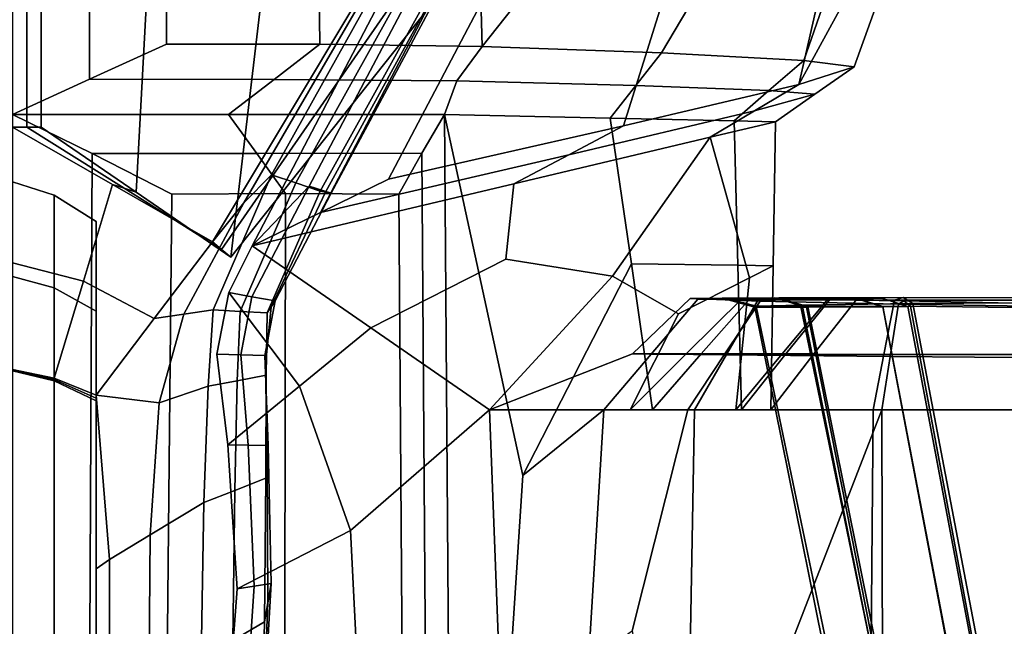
# Model space of a CAD drawing. Extents: x -0.97 to 0.97, y -3.2 to 2.94.
# Tile 12 of 44: x 0 to 0.56, y -1.49 to -1.15. Entities that reach past the tile are written whole.
import ezdxf

# ---------------------------------------------------------------- set-up
doc = ezdxf.new("R2010")
doc.units = 0

msp = doc.modelspace()

# ---------------------------------------------------------------- linework, layer by layer
for points in [[(0.30911, -0.61197, 1.48229), (0.19304, -0.68223, 1.52173), (0.12244, -1.28111, 1.52199), (0.2758, -1.08781, 1.45087)], [(0.00805, -0.66997, 1.52316), (0, -0.66622, 1.5102), (0, -1.20824, 1.50308), (0.00805, -1.20824, 1.52218)], [(0.00805, -0.66997, 1.52316), (0.00805, -1.20824, 1.52218), (0.0161, -1.20824, 1.54127), (0.0161, -0.67746, 1.54907)], [(0.09905, -0.69437, 1.54055), (0.0161, -0.67746, 1.54907), (0.0161, -1.20824, 1.54127), (0.06927, -1.24467, 1.53163)], [(0.09905, -0.69437, 1.54055), (0.06927, -1.24467, 1.53163), (0.12244, -1.28111, 1.52199), (0.19304, -0.68223, 1.52173)], [(0.3534, -0.90356, 0.12538), (0.39881, -0.99217, 0.16561), (0.26335, -1.16303, -0.0069), (0.25686, -0.92598, 0.02908)], [(0.16934, -0.93384, -0.02034), (0.25686, -0.92598, 0.02908), (0.26335, -1.16303, -0.0069), (0.17238, -1.1618, -0.07773)], [(0.04317, -0.9327, -0.03723), (0.04314, -1.18141, -0.092), (0, -1.2011, -0.0802), (0, -0.93184, -0.03268)], [(0.04317, -0.9327, -0.03723), (0.08633, -0.93442, -0.04633), (0.08629, -1.16171, -0.10379), (0.04314, -1.18141, -0.092)], [(0.16934, -0.93384, -0.02034), (0.17238, -1.1618, -0.07773), (0.08629, -1.16171, -0.10379), (0.08633, -0.93442, -0.04633)], [(0.53946, -0.95912, 0.79418), (0.48033, -1.01217, 0.84908), (0.44103, -1.18428, 0.73614), (0.5429, -0.99805, 0.70376)], [(0.42786, -1.05909, 0.2239), (0.36404, -1.16657, 0.15343), (0.26335, -1.16303, -0.0069), (0.39881, -0.99217, 0.16561)], [(0.53145, -1.0097, 0.54884), (0.5429, -0.99805, 0.70376), (0.44103, -1.18428, 0.73614), (0.47211, -1.17442, 0.55108)], [(0.53145, -1.0097, 0.54884), (0.47211, -1.17442, 0.55108), (0.44384, -1.17087, 0.35538), (0.49611, -1.02104, 0.37402)], [(0.3896, -1.058, 0.94794), (0.34279, -1.20752, 0.90617), (0.44103, -1.18428, 0.73614), (0.48033, -1.01217, 0.84908)], [(0.42786, -1.05909, 0.2239), (0.49611, -1.02104, 0.37402), (0.44384, -1.17087, 0.35538), (0.36404, -1.16657, 0.15343)], [(0.3896, -1.058, 0.94794), (0.28307, -1.10023, 1.06877), (0.21097, -1.23745, 1.06869), (0.34279, -1.20752, 0.90617)], [(0.25548, -1.07761, 1.43277), (0.11727, -1.27683, 1.50742), (0.1121, -1.27255, 1.49284), (0.23515, -1.0674, 1.41466)], [(0.19535, -1.13798, 1.43127), (0.23515, -1.0674, 1.41466), (0.1121, -1.27255, 1.49284), (0.1298, -1.25071, 1.46688)], [(0.19535, -1.13798, 1.43127), (0.1298, -1.25071, 1.46688), (0.14524, -1.23494, 1.44814), (0.23697, -1.0707, 1.40049)], [(0.24849, -1.07864, 1.38273), (0.23697, -1.0707, 1.40049), (0.14524, -1.23494, 1.44814), (0.15889, -1.23954, 1.43001)], [(0.25548, -1.07761, 1.43277), (0.2758, -1.08781, 1.45087), (0.12244, -1.28111, 1.52199), (0.11727, -1.27683, 1.50742)], [(0.24849, -1.07864, 1.38273), (0.15889, -1.23954, 1.43001), (0.17254, -1.24414, 1.41187), (0.26002, -1.08658, 1.36496)], [(0.25673, -1.09623, 1.24678), (0.26002, -1.08658, 1.36496), (0.17254, -1.24414, 1.41187), (0.1756, -1.24472, 1.27081)], [(0.23993, -1.10235, 1.10846), (0.16641, -1.24133, 1.1091), (0.13445, -1.27479, 1.0885), (0.22642, -1.09883, 1.08833)], [(0.25474, -1.09953, 1.07855), (0.22642, -1.09883, 1.08833), (0.13445, -1.27479, 1.0885), (0.17271, -1.25612, 1.0786)], [(0.25673, -1.09623, 1.24678), (0.1756, -1.24472, 1.27081), (0.17866, -1.2453, 1.12974), (0.25344, -1.10588, 1.1286)], [(0.23993, -1.10235, 1.10846), (0.25344, -1.10588, 1.1286), (0.17866, -1.2453, 1.12974), (0.16641, -1.24133, 1.1091)], [(0.25474, -1.09953, 1.07855), (0.17271, -1.25612, 1.0786), (0.21097, -1.23745, 1.06869), (0.28307, -1.10023, 1.06877)], [(0.14678, -1.18145, -0.06321), (0.04314, -1.18141, -0.092), (0.08629, -1.16171, -0.10379), (0.17238, -1.1618, -0.07773)], [(0.14678, -1.18145, -0.06321), (0.17238, -1.1618, -0.07773), (0.26335, -1.16303, -0.0069), (0.24931, -1.18233, 0.00839)], [(0.34961, -1.18486, 0.16562), (0.24931, -1.18233, 0.00839), (0.26335, -1.16303, -0.0069), (0.36404, -1.16657, 0.15343)], [(0.34961, -1.18486, 0.16562), (0.36404, -1.16657, 0.15343), (0.44384, -1.17087, 0.35538), (0.42431, -1.18779, 0.36193)], [(0.45004, -1.18982, 0.55077), (0.47211, -1.17442, 0.55108), (0.44103, -1.18428, 0.73614), (0.41616, -1.1991, 0.73244)], [(0.45004, -1.18982, 0.55077), (0.42431, -1.18779, 0.36193), (0.44384, -1.17087, 0.35538), (0.47211, -1.17442, 0.55108)], [(0.14678, -1.18145, -0.06321), (0.12118, -1.2011, -0.0487), (0, -1.2011, -0.0802), (0.04314, -1.18141, -0.092)], [(0.14678, -1.18145, -0.06321), (0.24931, -1.18233, 0.00839), (0.24236, -1.2011, -0.0172), (0.12118, -1.2011, -0.0487)], [(0.34961, -1.18486, 0.16562), (0.33517, -1.20316, 0.17781), (0.24236, -1.2011, -0.0172), (0.24931, -1.18233, 0.00839)], [(0.312, -1.22376, 0.90724), (0.41616, -1.1991, 0.73244), (0.44103, -1.18428, 0.73614), (0.34279, -1.20752, 0.90617)], [(0.34961, -1.18486, 0.16562), (0.42431, -1.18779, 0.36193), (0.40478, -1.20471, 0.36848), (0.33517, -1.20316, 0.17781)], [(0.45004, -1.18982, 0.55077), (0.41616, -1.1991, 0.73244), (0.39129, -1.21392, 0.72874), (0.42798, -1.20522, 0.55046)], [(0.45004, -1.18982, 0.55077), (0.42798, -1.20522, 0.55046), (0.40478, -1.20471, 0.36848), (0.42431, -1.18779, 0.36193)], [(0.13712, -1.22294, -0.07248), (0.04467, -1.22295, -0.09825), (0, -1.2011, -0.0802), (0.12118, -1.2011, -0.0487)], [(0.04115, -1.95991, -0.07698), (0, -1.95947, -0.06757), (0, -1.2011, -0.0802), (0.04467, -1.22295, -0.09825)], [(0.13712, -1.22294, -0.07248), (0.12118, -1.2011, -0.0487), (0.24236, -1.2011, -0.0172), (0.22958, -1.22293, -0.0467)], [(0.23482, -1.95991, -0.02552), (0.22958, -1.22293, -0.0467), (0.24236, -1.2011, -0.0172), (0.24793, -1.95902, 0.00483)], [(0.34712, -1.28494, 0.19446), (0.28627, -1.40359, 0.05894), (0.24236, -1.2011, -0.0172), (0.33517, -1.20316, 0.17781)], [(0.26286, -1.76159, 0.01704), (0.24793, -1.95902, 0.00483), (0.24236, -1.2011, -0.0172), (0.28627, -1.40359, 0.05894)], [(0.312, -1.22376, 0.90724), (0.28122, -1.24, 0.9083), (0.39129, -1.21392, 0.72874), (0.41616, -1.1991, 0.73244)], [(0.34712, -1.28494, 0.19446), (0.33517, -1.20316, 0.17781), (0.40478, -1.20471, 0.36848), (0.40681, -1.28572, 0.37463)], [(0.06266, -1.24253, 1.5148), (0.00805, -1.20824, 1.52218), (0, -1.20824, 1.50308), (0.05605, -1.24039, 1.49796)], [(0.03975, -1.2947, 1.49796), (0.05605, -1.24039, 1.49796), (0, -1.20824, 1.50308), (0, -1.28426, 1.4996)], [(0.06266, -1.24253, 1.5148), (0.06927, -1.24467, 1.53163), (0.0161, -1.20824, 1.54127), (0.00805, -1.20824, 1.52218)], [(0.312, -1.22376, 0.90724), (0.34279, -1.20752, 0.90617), (0.21097, -1.23745, 1.06869), (0.17271, -1.25612, 1.0786)], [(0.4267, -1.28597, 0.55046), (0.42798, -1.20522, 0.55046), (0.39129, -1.21392, 0.72874), (0.41344, -1.2927, 0.70865)], [(0.4267, -1.28597, 0.55046), (0.40681, -1.28572, 0.37463), (0.40478, -1.20471, 0.36848), (0.42798, -1.20522, 0.55046)], [(0.27666, -1.28225, 0.95869), (0.33646, -1.29177, 0.89554), (0.39129, -1.21392, 0.72874), (0.28122, -1.24, 0.9083)], [(0.37365, -1.31289, 0.8359), (0.41344, -1.2927, 0.70865), (0.39129, -1.21392, 0.72874), (0.33646, -1.29177, 0.89554)], [(0.04115, -1.95991, -0.07698), (0.04467, -1.22295, -0.09825), (0.08937, -1.24592, -0.1162), (0.08233, -1.9608, -0.09575)], [(0.13712, -1.22294, -0.07248), (0.15305, -1.24546, -0.0962), (0.08937, -1.24592, -0.1162), (0.04467, -1.22295, -0.09825)], [(0.312, -1.22376, 0.90724), (0.17271, -1.25612, 1.0786), (0.13445, -1.27479, 1.0885), (0.28122, -1.24, 0.9083)], [(0.13712, -1.22294, -0.07248), (0.22958, -1.22293, -0.0467), (0.21671, -1.24587, -0.07615), (0.15305, -1.24546, -0.0962)], [(0.23482, -1.95991, -0.02552), (0.22165, -1.9608, -0.05586), (0.21671, -1.24587, -0.07615), (0.22958, -1.22293, -0.0467)], [(0.09602, -1.31317, 1.47889), (0.11255, -1.31077, 1.46309), (0.14524, -1.23494, 1.44814), (0.1298, -1.25071, 1.46688)], [(0.1277, -1.31155, 1.44549), (0.15889, -1.23954, 1.43001), (0.14524, -1.23494, 1.44814), (0.11255, -1.31077, 1.46309)], [(0.02344, -1.24631, 1.54446), (0.02344, -1.24631, 1.53153), (0, -1.23889, 1.53153), (0, -1.23889, 1.54446)], [(0.02344, -1.24631, 1.54446), (0, -1.23889, 1.54446), (0, -1.23889, 1.5574), (0.02344, -1.24631, 1.5574)], [(0.02344, -1.63617, 1.88855), (0.02344, -1.24631, 1.5574), (0, -1.23889, 1.5574), (0, -1.63254, 1.89231)], [(0.02344, -1.29845, 1.52693), (0, -1.29194, 1.52693), (0, -1.23889, 1.53153), (0.02344, -1.24631, 1.53153)], [(0.03975, -1.2947, 1.49796), (0.0795, -1.31558, 1.49469), (0.1121, -1.27255, 1.49284), (0.05605, -1.24039, 1.49796)], [(0.06266, -1.24253, 1.5148), (0.05605, -1.24039, 1.49796), (0.1121, -1.27255, 1.49284), (0.11727, -1.27683, 1.50742)], [(0.06266, -1.24253, 1.5148), (0.11727, -1.27683, 1.50742), (0.12244, -1.28111, 1.52199), (0.06927, -1.24467, 1.53163)], [(0.13432, -1.30332, 1.10878), (0.12132, -1.30104, 1.08852), (0.13445, -1.27479, 1.0885), (0.16641, -1.24133, 1.1091)], [(0.1277, -1.31155, 1.44549), (0.14284, -1.31233, 1.42789), (0.17254, -1.24414, 1.41187), (0.15889, -1.23954, 1.43001)], [(0.13432, -1.30332, 1.10878), (0.16641, -1.24133, 1.1091), (0.17866, -1.2453, 1.12974), (0.14732, -1.30559, 1.12904)], [(0.27666, -1.28225, 0.95869), (0.28122, -1.24, 0.9083), (0.13445, -1.27479, 1.0885), (0.201, -1.32076, 1.07398)], [(0.02344, -1.24631, 1.54446), (0.02344, -1.24631, 1.5574), (0.04689, -1.26115, 1.5574), (0.04689, -1.26115, 1.54446)], [(0.02344, -1.24631, 1.54446), (0.04689, -1.26115, 1.54446), (0.04689, -1.26115, 1.53153), (0.02344, -1.24631, 1.53153)], [(0.02344, -1.63617, 1.88855), (0.04689, -1.64345, 1.88102), (0.04689, -1.26115, 1.5574), (0.02344, -1.24631, 1.5574)], [(0.02344, -1.29845, 1.52693), (0.02344, -1.24631, 1.53153), (0.04689, -1.26115, 1.53153), (0.04689, -1.31146, 1.52693)], [(0.152, -1.9608, -0.07583), (0.08233, -1.9608, -0.09575), (0.08937, -1.24592, -0.1162), (0.15305, -1.24546, -0.0962)], [(0.14508, -1.30896, 1.27847), (0.1756, -1.24472, 1.27081), (0.17254, -1.24414, 1.41187), (0.14284, -1.31233, 1.42789)], [(0.14508, -1.30896, 1.27847), (0.14732, -1.30559, 1.12904), (0.17866, -1.2453, 1.12974), (0.1756, -1.24472, 1.27081)], [(0.152, -1.9608, -0.07583), (0.15305, -1.24546, -0.0962), (0.21671, -1.24587, -0.07615), (0.22165, -1.9608, -0.05586)], [(0.09602, -1.31317, 1.47889), (0.1298, -1.25071, 1.46688), (0.1121, -1.27255, 1.49284), (0.0795, -1.31558, 1.49469)], [(0.04689, -1.29469, 1.53708), (0.04689, -1.31146, 1.52693), (0.04689, -1.26115, 1.53153), (0.04689, -1.26115, 1.54446)], [(0.04689, -1.29469, 1.53708), (0.04689, -1.26115, 1.54446), (0.04689, -1.26115, 1.5574), (0.04689, -1.31146, 1.53986)], [(0.04689, -1.74323, 1.85351), (0.04689, -1.40629, 1.5574), (0.04689, -1.26115, 1.5574), (0.04689, -1.64345, 1.88102)], [(0.04689, -1.43148, 1.53756), (0.04689, -1.31146, 1.53986), (0.04689, -1.26115, 1.5574), (0.04689, -1.40629, 1.5574)], [(0.16091, -1.35354, 1.08127), (0.201, -1.32076, 1.07398), (0.13445, -1.27479, 1.0885), (0.12132, -1.30104, 1.08852)], [(0.03975, -1.2947, 1.49796), (0, -1.28426, 1.4996), (0, -1.3442, 1.49867), (0.02344, -1.34901, 1.49796)], [(0.27666, -1.28225, 0.95869), (0.201, -1.32076, 1.07398), (0.26754, -1.36673, 1.05947), (0.33646, -1.29177, 0.89554)], [(0.34712, -1.28494, 0.19446), (0.35907, -1.36673, 0.21112), (0.33176, -1.36673, 0.04586), (0.28627, -1.40359, 0.05894)], [(0.34712, -1.28494, 0.19446), (0.40681, -1.28572, 0.37463), (0.40884, -1.36673, 0.38079), (0.35907, -1.36673, 0.21112)], [(0.4267, -1.28597, 0.55046), (0.41344, -1.2927, 0.70865), (0.40569, -1.36673, 0.72013), (0.42542, -1.36673, 0.55046)], [(0.4267, -1.28597, 0.55046), (0.42542, -1.36673, 0.55046), (0.40884, -1.36673, 0.38079), (0.40681, -1.28572, 0.37463)], [(0.02344, -1.29845, 1.52693), (0.02344, -1.35059, 1.52232), (0, -1.34499, 1.52232), (0, -1.29194, 1.52693)], [(0.37365, -1.31289, 0.8359), (0.33646, -1.29177, 0.89554), (0.26754, -1.36673, 1.05947), (0.34648, -1.36673, 0.8898)], [(0.03975, -1.2947, 1.49796), (0.02344, -1.34901, 1.49796), (0.04689, -1.35862, 1.49654), (0.0795, -1.31558, 1.49469)], [(0.04689, -1.29469, 1.53708), (0.04689, -1.31146, 1.53986), (0.04689, -1.36178, 1.52232), (0.04689, -1.31146, 1.52693)], [(0.37365, -1.31289, 0.8359), (0.34648, -1.36673, 0.8898), (0.40569, -1.36673, 0.72013), (0.41344, -1.2927, 0.70865)], [(0.02344, -1.29845, 1.52693), (0.04689, -1.31146, 1.52693), (0.04689, -1.36178, 1.52232), (0.02344, -1.35059, 1.52232)], [(0.16091, -1.35354, 1.08127), (0.12132, -1.30104, 1.08852), (0.11463, -1.33549, 1.08854), (0.12082, -1.38632, 1.08856)], [(0.13432, -1.30332, 1.10878), (0.12808, -1.33588, 1.10818), (0.11463, -1.33549, 1.08854), (0.12132, -1.30104, 1.08852)], [(0.13432, -1.30332, 1.10878), (0.14732, -1.30559, 1.12904), (0.14152, -1.33627, 1.12782), (0.12808, -1.33588, 1.10818)], [(0.14508, -1.30896, 1.27847), (0.14189, -1.34178, 1.27617), (0.14152, -1.33627, 1.12782), (0.14732, -1.30559, 1.12904)], [(0.37813, -1.33522, 0.8879), (0.3477, -1.33532, 1.02116), (0.38008, -1.30444, 1.01272), (0.40955, -1.30425, 0.88595)], [(0.39912, -1.33602, 1.09449), (0.41935, -1.30582, 1.07948), (0.38008, -1.30444, 1.01272), (0.3477, -1.33532, 1.02116)], [(0.38633, -1.33543, 0.21533), (0.4134, -1.30466, 0.21949), (0.38445, -1.30477, 0.07269), (0.35819, -1.33549, 0.05934)], [(0.4004, -1.33566, -0.08683), (0.35819, -1.33549, 0.05934), (0.38445, -1.30477, 0.07269), (0.41818, -1.3051, -0.06329)], [(0.37813, -1.33522, 0.8879), (0.40955, -1.30425, 0.88595), (0.45746, -1.30456, 0.72368), (0.43167, -1.33538, 0.72192)], [(0.42729, -1.30405, 0.88164), (0.40955, -1.30425, 0.88595), (0.38008, -1.30444, 1.01272), (0.39802, -1.30416, 1.00229)], [(0.43093, -1.30467, 1.0647), (0.39802, -1.30416, 1.00229), (0.38008, -1.30444, 1.01272), (0.41935, -1.30582, 1.07948)], [(0.42975, -1.30389, -0.05069), (0.41818, -1.3051, -0.06329), (0.38445, -1.30477, 0.07269), (0.40055, -1.30408, 0.07868)], [(0.42954, -1.30414, 0.22071), (0.40055, -1.30408, 0.07868), (0.38445, -1.30477, 0.07269), (0.4134, -1.30466, 0.21949)], [(0.38633, -1.33543, 0.21533), (0.43379, -1.33543, 0.37956), (0.45857, -1.30466, 0.37833), (0.4134, -1.30466, 0.21949)], [(0.42729, -1.30405, 0.88164), (0.39802, -1.30416, 1.00229), (0.41638, -1.30919, 0.99199), (0.44544, -1.30916, 0.87735)], [(0.43093, -1.30467, 1.0647), (0.44312, -1.30882, 1.05012), (0.41638, -1.30919, 0.99199), (0.39802, -1.30416, 1.00229)], [(0.39912, -1.33602, 1.09449), (0.49225, -1.3369, 1.11459), (0.49694, -1.30756, 1.09471), (0.41935, -1.30582, 1.07948)], [(0.4004, -1.33566, -0.08683), (0.41818, -1.3051, -0.06329), (0.49469, -1.30535, -0.15181), (0.48876, -1.33579, -0.18191)], [(0.42975, -1.30389, -0.05069), (0.40055, -1.30408, 0.07868), (0.41719, -1.30869, 0.08462), (0.44201, -1.308, -0.0383)], [(0.42954, -1.30414, 0.22071), (0.44619, -1.30892, 0.22196), (0.41719, -1.30869, 0.08462), (0.40055, -1.30408, 0.07868)], [(0.42729, -1.30405, 0.88164), (0.47255, -1.30411, 0.72396), (0.45746, -1.30456, 0.72368), (0.40955, -1.30425, 0.88595)], [(0.42954, -1.30414, 0.22071), (0.4134, -1.30466, 0.21949), (0.45857, -1.30466, 0.37833), (0.47311, -1.30414, 0.37732)], [(0.49989, -1.59136, 1.04744), (0.47348, -1.59155, 0.99118), (0.41638, -1.30919, 0.99199), (0.44312, -1.30882, 1.05012)], [(0.50027, -1.59094, -0.02683), (0.44201, -1.308, -0.0383), (0.41719, -1.30869, 0.08462), (0.47598, -1.5913, 0.09488)], [(0.50287, -1.59142, 0.22791), (0.47598, -1.5913, 0.09488), (0.41719, -1.30869, 0.08462), (0.44619, -1.30892, 0.22196)], [(0.42975, -1.30389, -0.05069), (0.49952, -1.30381, -0.13452), (0.49469, -1.30535, -0.15181), (0.41818, -1.3051, -0.06329)], [(0.43093, -1.30467, 1.0647), (0.41935, -1.30582, 1.07948), (0.49694, -1.30756, 1.09471), (0.49998, -1.3057, 1.07805)], [(0.42729, -1.30405, 0.88164), (0.44544, -1.30916, 0.87735), (0.48811, -1.30898, 0.7242), (0.47255, -1.30411, 0.72396)], [(0.42954, -1.30414, 0.22071), (0.47311, -1.30414, 0.37732), (0.48815, -1.30892, 0.37636), (0.44619, -1.30892, 0.22196)], [(0.42975, -1.30389, -0.05069), (0.44201, -1.308, -0.0383), (0.50508, -1.30716, -0.11756), (0.49952, -1.30381, -0.13452)], [(0.43093, -1.30467, 1.0647), (0.49998, -1.3057, 1.07805), (0.50375, -1.30872, 1.06164), (0.44312, -1.30882, 1.05012)], [(0.44956, -1.33543, 0.55045), (0.43167, -1.33538, 0.72192), (0.45746, -1.30456, 0.72368), (0.47353, -1.30466, 0.55043)], [(0.44956, -1.33543, 0.55045), (0.47353, -1.30466, 0.55043), (0.45857, -1.30466, 0.37833), (0.43379, -1.33543, 0.37956)], [(0.50027, -1.59094, -0.02683), (0.55431, -1.56614, -0.10724), (0.50508, -1.30716, -0.11756), (0.44201, -1.308, -0.0383)], [(0.49989, -1.59136, 1.04744), (0.44312, -1.30882, 1.05012), (0.50375, -1.30872, 1.06164), (0.55183, -1.5671, 1.05723)], [(0.48764, -1.30414, 0.55046), (0.47353, -1.30466, 0.55043), (0.45746, -1.30456, 0.72368), (0.47255, -1.30411, 0.72396)], [(0.48764, -1.30414, 0.55046), (0.47311, -1.30414, 0.37732), (0.45857, -1.30466, 0.37833), (0.47353, -1.30466, 0.55043)], [(0.48764, -1.30414, 0.55046), (0.47255, -1.30411, 0.72396), (0.48811, -1.30898, 0.7242), (0.50224, -1.30892, 0.55049)], [(0.48764, -1.30414, 0.55046), (0.50224, -1.30892, 0.55049), (0.48815, -1.30892, 0.37636), (0.47311, -1.30414, 0.37732)], [(0.59907, -1.33573, -0.18461), (0.48876, -1.33579, -0.18191), (0.49469, -1.30535, -0.15181), (0.5941, -1.30524, -0.15624)], [(0.58695, -1.33753, 1.08816), (0.58242, -1.30879, 1.06691), (0.49694, -1.30756, 1.09471), (0.49225, -1.3369, 1.11459)], [(0.59222, -1.30404, -0.1399), (0.5941, -1.30524, -0.15624), (0.49469, -1.30535, -0.15181), (0.49952, -1.30381, -0.13452)], [(0.57914, -1.30735, 1.05153), (0.49998, -1.3057, 1.07805), (0.49694, -1.30756, 1.09471), (0.58242, -1.30879, 1.06691)], [(0.59222, -1.30404, -0.1399), (0.49952, -1.30381, -0.13452), (0.50508, -1.30716, -0.11756), (0.59087, -1.30651, -0.12392)], [(0.57914, -1.30735, 1.05153), (0.57635, -1.30953, 1.03643), (0.50375, -1.30872, 1.06164), (0.49998, -1.3057, 1.07805)], [(0.6009, -1.49491, 1.03181), (0.55183, -1.5671, 1.05723), (0.50375, -1.30872, 1.06164), (0.57635, -1.30953, 1.03643)], [(0.61666, -1.49266, -0.11632), (0.59087, -1.30651, -0.12392), (0.50508, -1.30716, -0.11756), (0.55431, -1.56614, -0.10724)], [(0.04689, -1.43148, 1.53756), (0.04689, -1.45667, 1.51772), (0.04689, -1.36178, 1.52232), (0.04689, -1.31146, 1.53986)], [(0.09602, -1.31317, 1.47889), (0.0795, -1.31558, 1.49469), (0.04689, -1.35862, 1.49654), (0.08235, -1.36277, 1.47531)], [(0.09602, -1.31317, 1.47889), (0.08235, -1.36277, 1.47531), (0.10966, -1.35357, 1.45823), (0.11255, -1.31077, 1.46309)], [(0.1277, -1.31155, 1.44549), (0.11255, -1.31077, 1.46309), (0.10966, -1.35357, 1.45823), (0.12596, -1.35043, 1.44138)], [(0.1277, -1.31155, 1.44549), (0.12596, -1.35043, 1.44138), (0.14226, -1.34729, 1.42453), (0.14284, -1.31233, 1.42789)], [(0.14508, -1.30896, 1.27847), (0.14284, -1.31233, 1.42789), (0.14226, -1.34729, 1.42453), (0.14189, -1.34178, 1.27617)], [(0.501, -1.59154, 0.8772), (0.44544, -1.30916, 0.87735), (0.41638, -1.30919, 0.99199), (0.47348, -1.59155, 0.99118)], [(0.501, -1.59154, 0.8772), (0.54185, -1.59145, 0.7241), (0.48811, -1.30898, 0.7242), (0.44544, -1.30916, 0.87735)], [(0.50287, -1.59142, 0.22791), (0.44619, -1.30892, 0.22196), (0.48815, -1.30892, 0.37636), (0.54224, -1.59142, 0.37789)], [(0.55541, -1.59142, 0.55047), (0.50224, -1.30892, 0.55049), (0.48811, -1.30898, 0.7242), (0.54185, -1.59145, 0.7241)], [(0.55541, -1.59142, 0.55047), (0.54224, -1.59142, 0.37789), (0.48815, -1.30892, 0.37636), (0.50224, -1.30892, 0.55049)], [(0.16091, -1.35354, 1.08127), (0.1896, -1.43447, 1.07827), (0.26754, -1.36673, 1.05947), (0.201, -1.32076, 1.07398)], [(0.13211, -1.3866, 1.10797), (0.12082, -1.38632, 1.08856), (0.11463, -1.33549, 1.08854), (0.12808, -1.33588, 1.10818)], [(0.13211, -1.3866, 1.10797), (0.12808, -1.33588, 1.10818), (0.14152, -1.33627, 1.12782), (0.14339, -1.38687, 1.12739)], [(0.14275, -1.39602, 1.27034), (0.14339, -1.38687, 1.12739), (0.14152, -1.33627, 1.12782), (0.14189, -1.34178, 1.27617)], [(0.37813, -1.33522, 0.8879), (0.34648, -1.36673, 0.8898), (0.26754, -1.36673, 1.05947), (0.3477, -1.33532, 1.02116)], [(0.39912, -1.33602, 1.09449), (0.3477, -1.33532, 1.02116), (0.26754, -1.36673, 1.05947), (0.37874, -1.36673, 1.10951)], [(0.38633, -1.33543, 0.21533), (0.35819, -1.33549, 0.05934), (0.33176, -1.36673, 0.04586), (0.35907, -1.36673, 0.21112)], [(0.4004, -1.33566, -0.08683), (0.38251, -1.36673, -0.11057), (0.33176, -1.36673, 0.04586), (0.35819, -1.33549, 0.05934)], [(0.37813, -1.33522, 0.8879), (0.43167, -1.33538, 0.72192), (0.40569, -1.36673, 0.72013), (0.34648, -1.36673, 0.8898)], [(0.38633, -1.33543, 0.21533), (0.35907, -1.36673, 0.21112), (0.40884, -1.36673, 0.38079), (0.43379, -1.33543, 0.37956)], [(0.39912, -1.33602, 1.09449), (0.37874, -1.36673, 1.10951), (0.48753, -1.36673, 1.13453), (0.49225, -1.3369, 1.11459)], [(0.4004, -1.33566, -0.08683), (0.48876, -1.33579, -0.18191), (0.4828, -1.36673, -0.21223), (0.38251, -1.36673, -0.11057)], [(0.44956, -1.33543, 0.55045), (0.42542, -1.36673, 0.55046), (0.40569, -1.36673, 0.72013), (0.43167, -1.33538, 0.72192)], [(0.44956, -1.33543, 0.55045), (0.43379, -1.33543, 0.37956), (0.40884, -1.36673, 0.38079), (0.42542, -1.36673, 0.55046)], [(0.59907, -1.33573, -0.18461), (0.60409, -1.36673, -0.21318), (0.4828, -1.36673, -0.21223), (0.48876, -1.33579, -0.18191)], [(0.14275, -1.39602, 1.27034), (0.14189, -1.34178, 1.27617), (0.14226, -1.34729, 1.42453), (0.1421, -1.40517, 1.41329)], [(0.58695, -1.33753, 1.08816), (0.49225, -1.3369, 1.11459), (0.48753, -1.36673, 1.13453), (0.59151, -1.36673, 1.10951)], [(0.02344, -1.3498, 1.51014), (0.02344, -1.34901, 1.49796), (0, -1.3442, 1.49867), (0, -1.3446, 1.5105)], [(0.02344, -1.3498, 1.51014), (0, -1.3446, 1.5105), (0, -1.34499, 1.52232), (0.02344, -1.35059, 1.52232)], [(0.12474, -1.41195, 1.42988), (0.1421, -1.40517, 1.41329), (0.14226, -1.34729, 1.42453), (0.12596, -1.35043, 1.44138)], [(0.02344, -1.3498, 1.51014), (0.04689, -1.3602, 1.50943), (0.04689, -1.35862, 1.49654), (0.02344, -1.34901, 1.49796)], [(0.02344, -1.3498, 1.51014), (0.02344, -1.35059, 1.52232), (0.04689, -1.36178, 1.52232), (0.04689, -1.3602, 1.50943)], [(0.12474, -1.41195, 1.42988), (0.12596, -1.35043, 1.44138), (0.10966, -1.35357, 1.45823), (0.10737, -1.41873, 1.44646)], [(0.04689, -1.45588, 1.49977), (0.05445, -1.45074, 1.48188), (0.04689, -1.35862, 1.49654), (0.04689, -1.3602, 1.50943)], [(0.07713, -1.43691, 1.46414), (0.08235, -1.36277, 1.47531), (0.04689, -1.35862, 1.49654), (0.05445, -1.45074, 1.48188)], [(0.07713, -1.43691, 1.46414), (0.10737, -1.41873, 1.44646), (0.10966, -1.35357, 1.45823), (0.08235, -1.36277, 1.47531)], [(0.16091, -1.35354, 1.08127), (0.12082, -1.38632, 1.08856), (0.12608, -1.46724, 1.08857), (0.1896, -1.43447, 1.07827)], [(0.04689, -1.45588, 1.49977), (0.04689, -1.3602, 1.50943), (0.04689, -1.36178, 1.52232), (0.04689, -1.45667, 1.51772)], [(0.1965, -1.57228, 1.08376), (0.27422, -1.54204, 1.08686), (0.26754, -1.36673, 1.05947), (0.1896, -1.43447, 1.07827)], [(0.26286, -1.76159, 0.01704), (0.28627, -1.40359, 0.05894), (0.33176, -1.36673, 0.04586), (0.29488, -1.97177, -0.00767)], [(0.34758, -1.49066, 1.10581), (0.37874, -1.36673, 1.10951), (0.26754, -1.36673, 1.05947), (0.27422, -1.54204, 1.08686)], [(0.37042, -2.04184, -0.11605), (0.29488, -1.97177, -0.00767), (0.33176, -1.36673, 0.04586), (0.38251, -1.36673, -0.11057)], [(0.34758, -1.49066, 1.10581), (0.37717, -1.65143, 1.12318), (0.48753, -1.36673, 1.13453), (0.37874, -1.36673, 1.10951)], [(0.37042, -2.04184, -0.11605), (0.38251, -1.36673, -0.11057), (0.4828, -1.36673, -0.21223), (0.47692, -2.04184, -0.21589)], [(0.38591, -2.00983, 1.12898), (0.48932, -2.03383, 1.1394), (0.48753, -1.36673, 1.13453), (0.37717, -1.65143, 1.12318)], [(0.6018, -2.04184, -0.21502), (0.47692, -2.04184, -0.21589), (0.4828, -1.36673, -0.21223), (0.60409, -1.36673, -0.21318)], [(0.59151, -2.04184, 1.10951), (0.59151, -1.36673, 1.10951), (0.48753, -1.36673, 1.13453), (0.48932, -2.03383, 1.1394)], [(0.13211, -1.3866, 1.10797), (0.13559, -1.46571, 1.10794), (0.12608, -1.46724, 1.08857), (0.12082, -1.38632, 1.08856)], [(0.13211, -1.3866, 1.10797), (0.14339, -1.38687, 1.12739), (0.14509, -1.46418, 1.12731), (0.13559, -1.46571, 1.10794)], [(0.14275, -1.39602, 1.27034), (0.14325, -1.47495, 1.26378), (0.14509, -1.46418, 1.12731), (0.14339, -1.38687, 1.12739)], [(0.14275, -1.39602, 1.27034), (0.1421, -1.40517, 1.41329), (0.14141, -1.48571, 1.40025), (0.14325, -1.47495, 1.26378)], [(0.04689, -1.74323, 1.85351), (0.04689, -1.843, 1.82599), (0.04689, -1.55143, 1.5574), (0.04689, -1.40629, 1.5574)], [(0.04689, -1.43148, 1.53756), (0.04689, -1.40629, 1.5574), (0.04689, -1.55143, 1.5574), (0.04689, -1.5515, 1.53526)], [(0.12474, -1.41195, 1.42988), (0.12364, -1.49606, 1.41705), (0.14141, -1.48571, 1.40025), (0.1421, -1.40517, 1.41329)], [(0.12474, -1.41195, 1.42988), (0.10737, -1.41873, 1.44646), (0.10588, -1.50642, 1.43385), (0.12364, -1.49606, 1.41705)], [(0.07713, -1.43691, 1.46414), (0.07638, -1.52862, 1.45184), (0.10588, -1.50642, 1.43385), (0.10737, -1.41873, 1.44646)], [(0.04689, -1.43148, 1.53756), (0.04689, -1.5515, 1.53526), (0.04689, -1.55156, 1.51312), (0.04689, -1.45667, 1.51772)], [(0.1965, -1.57228, 1.08376), (0.1896, -1.43447, 1.07827), (0.12608, -1.46724, 1.08857), (0.1166, -1.59193, 1.08858)], [(0.07713, -1.43691, 1.46414), (0.05445, -1.45074, 1.48188), (0.05426, -1.54532, 1.47078), (0.07638, -1.52862, 1.45184)], [(0.04689, -1.45588, 1.49977), (0.04689, -1.55101, 1.4916), (0.05426, -1.54532, 1.47078), (0.05445, -1.45074, 1.48188)], [(0.04689, -1.45588, 1.49977), (0.04689, -1.45667, 1.51772), (0.04689, -1.55156, 1.51312), (0.04689, -1.55101, 1.4916)], [(0.12768, -1.58347, 1.10786), (0.1166, -1.59193, 1.08858), (0.12608, -1.46724, 1.08857), (0.13559, -1.46571, 1.10794)], [(0.12768, -1.58347, 1.10786), (0.13559, -1.46571, 1.10794), (0.14509, -1.46418, 1.12731), (0.13876, -1.575, 1.12714)], [(0.13898, -1.58183, 1.25932), (0.13876, -1.575, 1.12714), (0.14509, -1.46418, 1.12731), (0.14325, -1.47495, 1.26378)], [(0.13898, -1.58183, 1.25932), (0.14325, -1.47495, 1.26378), (0.14141, -1.48571, 1.40025), (0.13919, -1.58865, 1.3915)], [(0.12229, -1.60272, 1.40897), (0.13919, -1.58865, 1.3915), (0.14141, -1.48571, 1.40025), (0.12364, -1.49606, 1.41705)]]:
    msp.add_3dface(points)

doc.saveas('drawing.dxf')
